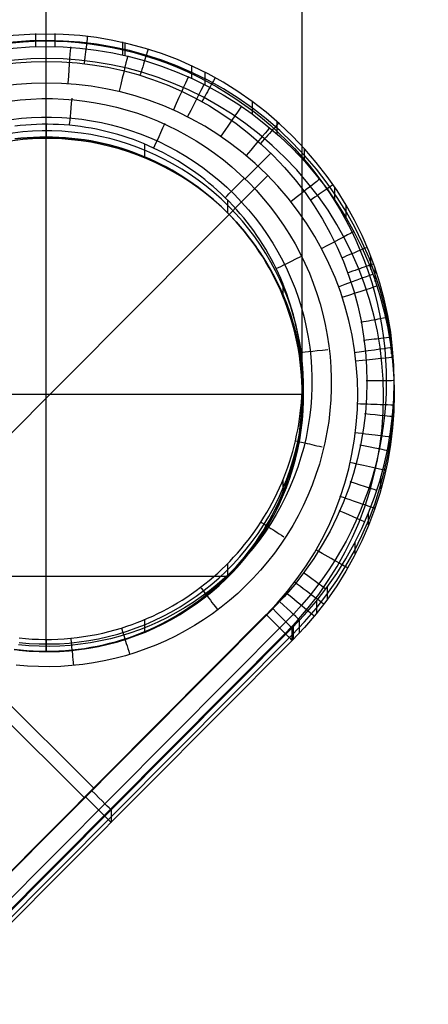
# Model space of a CAD drawing. Extents: x -274 to 274, y -220 to 276.
# Tile 94 of 164: x 230 to 241, y -216 to -189. Entities that reach past the tile are written whole.
import ezdxf

# ---------------------------------------------------------------- set-up
doc = ezdxf.new("R2010")
doc.units = 0
doc.layers.add('PREDEFINITO', color=7, linetype='CONTINUOUS')

msp = doc.modelspace()

# ---------------------------------------------------------------- linework, layer by layer
at = {"layer": 'PREDEFINITO'}
for p, q in [((231, -192.161, 1), (231, -165.403, 255.36)), ((238, -199.2, 1), (238, -172.358, 256.145)), ((231, -206.238, 1), (231, -179.314, 256.93)), ((230.706, -189.332, 4.172), (230.706, -189.677, 0.895)), ((231.235, -189.331, 4.172), (231.235, -189.675, 0.895)), ((233.09, -189.561, 4.173), (233.09, -189.905, 0.898)), ((233.147, -189.574, 4.174), (233.147, -189.919, 0.898)), ((234.972, -190.201, 4.179), (234.972, -190.545, 0.905)), ((235.34, -190.38, 4.18), (235.34, -190.724, 0.907)), ((236.629, -191.18, 4.187), (236.629, -191.524, 0.916)), ((237.308, -191.732, 4.191), (237.309, -192.076, 0.922)), ((230.291, -191.848, 4.328), (230.142, -191.864, 4.328)), ((230.441, -191.834, 4.328), (230.291, -191.848, 4.328)), ((230.59, -191.823, 4.328), (230.441, -191.834, 4.328)), ((230.74, -191.816, 4.328), (230.59, -191.823, 4.328)), ((230.89, -191.812, 4.328), (230.74, -191.816, 4.328)), ((231.041, -191.811, 4.328), (230.89, -191.812, 4.328)), ((231, -191.811, 4.328), (231, -192.161, 1)), ((231.191, -191.814, 4.328), (231.041, -191.811, 4.328)), ((231.341, -191.82, 4.328), (231.191, -191.814, 4.328)), ((231.491, -191.828, 4.328), (231.341, -191.82, 4.328)), ((231.64, -191.841, 4.328), (231.491, -191.828, 4.328)), ((231.789, -191.856, 4.328), (231.64, -191.841, 4.328)), ((231.937, -191.875, 4.328), (231.789, -191.856, 4.328)), ((232.085, -191.896, 4.327), (231.937, -191.875, 4.328)), ((232.233, -191.921, 4.327), (232.085, -191.896, 4.327)), ((232.379, -191.949, 4.327), (232.233, -191.921, 4.327)), ((232.526, -191.981, 4.327), (232.379, -191.949, 4.327)), ((232.671, -192.015, 4.326), (232.526, -191.981, 4.327)), ((232.816, -192.053, 4.326), (232.671, -192.015, 4.326)), ((232.96, -192.093, 4.325), (232.816, -192.053, 4.326)), ((230.141, -192.214, 1), (230.312, -192.195, 1)), ((230.312, -192.195, 1), (230.141, -192.214, 1)), ((230.312, -192.195, 1), (230.483, -192.18, 1)), ((230.483, -192.18, 1), (230.312, -192.195, 1)), ((230.483, -192.18, 1), (230.655, -192.17, 1)), ((230.655, -192.17, 1), (230.483, -192.18, 1)), ((230.655, -192.17, 1), (230.828, -192.163, 1)), ((230.828, -192.163, 1), (230.655, -192.17, 1)), ((230.828, -192.163, 1), (231, -192.161, 1)), ((231, -192.161, 1), (230.828, -192.163, 1)), ((231, -192.161, 1), (231.176, -192.163, 1)), ((231, -206.238, 1), (231, -192.161, 1)), ((231.176, -192.163, 1), (231, -192.161, 1)), ((231.176, -192.163, 1), (231.351, -192.17, 1)), ((231.351, -192.17, 1), (231.176, -192.163, 1)), ((231.351, -192.17, 1), (231.527, -192.181, 1)), ((231.527, -192.181, 1), (231.351, -192.17, 1)), ((231.527, -192.181, 1), (231.702, -192.197, 1)), ((231.702, -192.197, 1), (231.527, -192.181, 1)), ((231.702, -192.197, 1), (231.876, -192.216, 1)), ((231.876, -192.216, 1), (231.702, -192.197, 1)), ((231.876, -192.216, 1), (232.05, -192.241, 1)), ((232.05, -192.241, 1), (231.876, -192.216, 1)), ((232.05, -192.241, 1), (232.224, -192.269, 1)), ((232.224, -192.269, 1), (232.05, -192.241, 1)), ((232.224, -192.269, 1), (232.396, -192.303, 1)), ((232.396, -192.303, 1), (232.224, -192.269, 1)), ((232.396, -192.303, 1), (232.562, -192.338, 1)), ((232.562, -192.338, 1), (232.396, -192.303, 1)), ((233.103, -192.137, 4.325), (232.96, -192.093, 4.325)), ((233.245, -192.183, 4.324), (233.103, -192.137, 4.325)), ((233.386, -192.233, 4.324), (233.245, -192.183, 4.324)), ((233.526, -192.286, 4.323), (233.386, -192.233, 4.324)), ((233.664, -192.342, 4.322), (233.526, -192.286, 4.323)), ((232.562, -192.338, 1), (232.726, -192.378, 1)), ((232.726, -192.378, 1), (232.562, -192.338, 1)), ((232.726, -192.378, 1), (232.889, -192.422, 1)), ((232.889, -192.422, 1), (232.726, -192.378, 1)), ((232.889, -192.422, 1), (233.051, -192.47, 1)), ((233.051, -192.47, 1), (232.889, -192.422, 1)), ((233.051, -192.47, 1), (233.212, -192.522, 1)), ((233.212, -192.522, 1), (233.051, -192.47, 1)), ((233.212, -192.522, 1), (233.371, -192.577, 1)), ((233.371, -192.577, 1), (233.212, -192.522, 1)), ((233.371, -192.577, 1), (233.529, -192.637, 1)), ((233.529, -192.637, 1), (233.371, -192.577, 1)), ((233.802, -192.4, 4.322), (233.664, -192.342, 4.322)), ((233.686, -192.351, 4.322), (233.686, -192.7, 1)), ((233.938, -192.462, 4.321), (233.802, -192.4, 4.322)), ((234.073, -192.526, 4.32), (233.938, -192.462, 4.321)), ((234.206, -192.594, 4.32), (234.073, -192.526, 4.32)), ((234.338, -192.664, 4.319), (234.206, -192.594, 4.32)), ((238.054, -192.475, 4.197), (238.054, -192.818, 0.93)), ((233.529, -192.637, 1), (233.686, -192.7, 1)), ((233.686, -192.7, 1), (233.529, -192.637, 1)), ((233.686, -192.7, 1), (233.841, -192.767, 1)), ((233.841, -192.767, 1), (233.686, -192.7, 1)), ((233.841, -192.767, 1), (233.995, -192.838, 1)), ((233.995, -192.838, 1), (233.841, -192.767, 1)), ((233.995, -192.838, 1), (234.146, -192.912, 1)), ((234.146, -192.912, 1), (233.995, -192.838, 1)), ((234.469, -192.737, 4.318), (234.338, -192.664, 4.319)), ((234.598, -192.813, 4.317), (234.469, -192.737, 4.318)), ((234.725, -192.892, 4.316), (234.598, -192.813, 4.317)), ((237.142, -192.602, 5), (236.44, -193.308, 5)), ((234.146, -192.912, 1), (234.296, -192.99, 1)), ((234.296, -192.99, 1), (234.146, -192.912, 1)), ((234.296, -192.99, 1), (234.444, -193.072, 1)), ((234.444, -193.072, 1), (234.296, -192.99, 1)), ((234.444, -193.072, 1), (234.59, -193.157, 1)), ((234.59, -193.157, 1), (234.444, -193.072, 1)), ((234.85, -192.973, 4.315), (234.725, -192.892, 4.316)), ((234.974, -193.057, 4.315), (234.85, -192.973, 4.315)), ((235.096, -193.144, 4.314), (234.974, -193.057, 4.315)), ((237.057, -193.213), (215.148, -215.249)), ((234.59, -193.157, 1), (234.733, -193.246, 1)), ((234.733, -193.246, 1), (234.59, -193.157, 1)), ((234.733, -193.246, 1), (234.875, -193.338, 1)), ((234.875, -193.338, 1), (234.733, -193.246, 1)), ((234.875, -193.338, 1), (235.02, -193.437, 1)), ((235.02, -193.437, 1), (234.875, -193.338, 1)), ((235.216, -193.233, 4.313), (235.096, -193.144, 4.314)), ((235.334, -193.325, 4.312), (235.216, -193.233, 4.313)), ((235.45, -193.419, 4.311), (235.334, -193.325, 4.312)), ((235.02, -193.437, 1), (235.162, -193.54, 1)), ((235.162, -193.54, 1), (235.02, -193.437, 1)), ((235.162, -193.54, 1), (235.302, -193.647, 1)), ((235.302, -193.647, 1), (235.162, -193.54, 1)), ((235.302, -193.647, 1), (235.439, -193.757, 1)), ((235.439, -193.757, 1), (235.302, -193.647, 1)), ((235.565, -193.515, 4.309), (235.45, -193.419, 4.311)), ((235.677, -193.615, 4.308), (235.565, -193.515, 4.309)), ((235.787, -193.716, 4.307), (235.677, -193.615, 4.308)), ((238.878, -193.532, 4.206), (238.878, -193.875, 0.941)), ((235.439, -193.757, 1), (235.573, -193.871, 1)), ((235.573, -193.871, 1), (235.439, -193.757, 1)), ((235.573, -193.871, 1), (235.704, -193.987, 1)), ((235.704, -193.987, 1), (235.573, -193.871, 1)), ((235.894, -193.82, 4.306), (235.787, -193.716, 4.307)), ((236, -193.926, 4.305), (235.894, -193.82, 4.306)), ((235.958, -193.883, 4.306), (235.958, -194.231, 1)), ((236.103, -194.035, 4.304), (236, -193.926, 4.305)), ((235.704, -193.987, 1), (235.832, -194.107, 1)), ((235.832, -194.107, 1), (235.704, -193.987, 1)), ((235.832, -194.107, 1), (235.958, -194.231, 1)), ((235.958, -194.231, 1), (235.832, -194.107, 1)), ((236.205, -194.146, 4.302), (236.103, -194.035, 4.304)), ((236.303, -194.259, 4.301), (236.205, -194.146, 4.302)), ((239.188, -194.024, 4.21), (239.188, -194.367, 0.947)), ((235.958, -194.231, 1), (236.078, -194.355, 1)), ((236.078, -194.355, 1), (235.958, -194.231, 1)), ((236.078, -194.355, 1), (236.195, -194.482, 1)), ((236.195, -194.482, 1), (236.078, -194.355, 1)), ((236.195, -194.482, 1), (236.308, -194.611, 1)), ((236.308, -194.611, 1), (236.195, -194.482, 1)), ((236.4, -194.374, 4.3), (236.303, -194.259, 4.301)), ((236.493, -194.491, 4.299), (236.4, -194.374, 4.3)), ((236.308, -194.611, 1), (236.419, -194.744, 1)), ((236.419, -194.744, 1), (236.308, -194.611, 1)), ((236.419, -194.744, 1), (236.526, -194.878, 1)), ((236.526, -194.878, 1), (236.419, -194.744, 1)), ((236.585, -194.61, 4.297), (236.493, -194.491, 4.299)), ((236.674, -194.731, 4.296), (236.585, -194.61, 4.297)), ((236.76, -194.854, 4.295), (236.674, -194.731, 4.296)), ((236.526, -194.878, 1), (236.629, -195.016, 1)), ((236.629, -195.016, 1), (236.526, -194.878, 1)), ((236.629, -195.016, 1), (236.729, -195.156, 1)), ((236.729, -195.156, 1), (236.629, -195.016, 1)), ((236.843, -194.978, 4.293), (236.76, -194.854, 4.295)), ((236.924, -195.105, 4.292), (236.843, -194.978, 4.293)), ((236.729, -195.156, 1), (236.826, -195.298, 1)), ((236.826, -195.298, 1), (236.729, -195.156, 1)), ((237.003, -195.233, 4.29), (236.924, -195.105, 4.292)), ((237.078, -195.362, 4.289), (237.003, -195.233, 4.29)), ((236.826, -195.298, 1), (236.919, -195.442, 1)), ((236.919, -195.442, 1), (236.826, -195.298, 1)), ((236.919, -195.442, 1), (237.009, -195.589, 1)), ((237.009, -195.589, 1), (236.919, -195.442, 1)), ((237.151, -195.494, 4.287), (237.078, -195.362, 4.289)), ((237.221, -195.626, 4.286), (237.151, -195.494, 4.287)), ((239.869, -195.442, 4.222), (239.869, -195.784, 0.962)), ((237.009, -195.589, 1), (237.095, -195.738, 1)), ((237.095, -195.738, 1), (237.009, -195.589, 1)), ((237.095, -195.738, 1), (237.177, -195.889, 1)), ((237.177, -195.889, 1), (237.095, -195.738, 1)), ((237.288, -195.761, 4.284), (237.221, -195.626, 4.286)), ((237.352, -195.896, 4.283), (237.288, -195.761, 4.284)), ((239.988, -195.771, 4.225), (239.988, -196.114, 0.966)), ((237.177, -195.889, 1), (237.256, -196.042, 1)), ((237.256, -196.042, 1), (237.177, -195.889, 1)), ((237.256, -196.042, 1), (237.331, -196.197, 1)), ((237.331, -196.197, 1), (237.256, -196.042, 1)), ((237.413, -196.033, 4.281), (237.352, -195.896, 4.283)), ((237.471, -196.172, 4.28), (237.413, -196.033, 4.281)), ((237.331, -196.197, 1), (237.403, -196.354, 1)), ((237.403, -196.354, 1), (237.331, -196.197, 1)), ((237.403, -196.354, 1), (237.47, -196.513, 1)), ((237.47, -196.513, 1), (237.403, -196.354, 1)), ((237.47, -196.168, 4.28), (237.47, -196.513, 1)), ((237.527, -196.311, 4.278), (237.471, -196.172, 4.28)), ((237.579, -196.452, 4.277), (237.527, -196.311, 4.278)), ((237.47, -196.513, 1), (237.532, -196.67, 1)), ((237.532, -196.67, 1), (237.47, -196.513, 1)), ((237.629, -196.594, 4.275), (237.579, -196.452, 4.277)), ((237.675, -196.736, 4.274), (237.629, -196.594, 4.275)), ((237.532, -196.67, 1), (237.591, -196.829, 1)), ((237.591, -196.829, 1), (237.532, -196.67, 1)), ((237.591, -196.829, 1), (237.646, -196.989, 1)), ((237.646, -196.989, 1), (237.591, -196.829, 1)), ((237.718, -196.88, 4.272), (237.675, -196.736, 4.274)), ((237.759, -197.025, 4.27), (237.718, -196.88, 4.272)), ((237.646, -196.989, 1), (237.697, -197.15, 1)), ((237.697, -197.15, 1), (237.646, -196.989, 1)), ((237.697, -197.15, 1), (237.744, -197.312, 1)), ((237.744, -197.312, 1), (237.697, -197.15, 1)), ((237.796, -197.17, 4.269), (237.759, -197.025, 4.27)), ((237.83, -197.316, 4.267), (237.796, -197.17, 4.269)), ((237.744, -197.312, 1), (237.787, -197.475, 1)), ((237.787, -197.475, 1), (237.744, -197.312, 1)), ((237.861, -197.463, 4.266), (237.83, -197.316, 4.267)), ((237.787, -197.475, 1), (237.826, -197.639, 1)), ((237.826, -197.639, 1), (237.787, -197.475, 1)), ((237.826, -197.639, 1), (237.861, -197.805, 1)), ((237.861, -197.805, 1), (237.826, -197.639, 1)), ((237.889, -197.611, 4.264), (237.861, -197.463, 4.266)), ((237.914, -197.759, 4.262), (237.889, -197.611, 4.264)), ((240.422, -197.638, 4.24), (240.422, -197.98, 0.987)), ((237.861, -197.805, 1), (237.894, -197.977, 1)), ((237.894, -197.977, 1), (237.861, -197.805, 1)), ((237.894, -197.977, 1), (237.922, -198.15, 1)), ((237.922, -198.15, 1), (237.894, -197.977, 1)), ((237.936, -197.907, 4.261), (237.914, -197.759, 4.262)), ((237.955, -198.056, 4.259), (237.936, -197.907, 4.261)), ((240.436, -197.754, 4.241), (240.436, -198.096, 0.988)), ((219.961, -198.224), (232.04, -210.233)), ((237.922, -198.15, 1), (237.946, -198.324, 1)), ((237.946, -198.324, 1), (237.922, -198.15, 1)), ((237.97, -198.207, 4.257), (237.955, -198.056, 4.259)), ((237.982, -198.358, 4.256), (237.97, -198.207, 4.257)), ((237.946, -198.324, 1), (237.965, -198.499, 1)), ((237.965, -198.499, 1), (237.946, -198.324, 1)), ((237.965, -198.499, 1), (237.98, -198.674, 1)), ((237.98, -198.674, 1), (237.965, -198.499, 1)), ((237.991, -198.51, 4.254), (237.982, -198.358, 4.256)), ((237.997, -198.662, 4.252), (237.991, -198.51, 4.254)), ((237.98, -198.674, 1), (237.991, -198.849, 1)), ((237.991, -198.849, 1), (237.98, -198.674, 1)), ((238, -198.813, 4.25), (237.997, -198.662, 4.252)), ((237.991, -198.849, 1), (237.998, -199.024, 1)), ((237.998, -199.024, 1), (237.991, -198.849, 1)), ((237.995, -199.117, 4.247), (237.999, -198.965, 4.249)), ((237.998, -199.024, 1), (238, -199.2, 1)), ((238, -199.2, 1), (237.998, -199.024, 1)), ((237.999, -198.965, 4.249), (238, -198.813, 4.25)), ((238, -198.858, 4.25), (238, -199.2, 1)), ((224, -199.2, 1), (238, -199.2, 1)), ((237.978, -199.42, 4.244), (237.988, -199.268, 4.245)), ((237.988, -199.268, 4.245), (237.995, -199.117, 4.247)), ((238, -199.2, 1), (237.998, -199.375, 1)), ((237.998, -199.375, 1), (238, -199.2, 1)), ((237.947, -199.722, 4.24), (237.964, -199.571, 4.242)), ((237.964, -199.571, 4.242), (237.978, -199.42, 4.244)), ((237.991, -199.551, 1), (237.98, -199.726, 1)), ((237.98, -199.726, 1), (237.991, -199.551, 1)), ((237.998, -199.375, 1), (237.991, -199.551, 1)), ((237.991, -199.551, 1), (237.998, -199.375, 1)), ((240.474, -199.557, 4.256), (240.474, -199.898, 1.008)), ((237.927, -199.872, 4.239), (237.947, -199.722, 4.24)), ((237.98, -199.726, 1), (237.965, -199.901, 1)), ((237.965, -199.901, 1), (237.98, -199.726, 1)), ((237.877, -200.172, 4.235), (237.904, -200.022, 4.237)), ((237.904, -200.022, 4.237), (237.927, -199.872, 4.239)), ((237.946, -200.075, 1), (237.922, -200.249, 1)), ((237.922, -200.249, 1), (237.946, -200.075, 1)), ((237.965, -199.901, 1), (237.946, -200.075, 1)), ((237.946, -200.075, 1), (237.965, -199.901, 1)), ((240.414, -200.135, 4.261), (240.414, -200.476, 1.014)), ((237.815, -200.469, 4.232), (237.848, -200.321, 4.234)), ((237.848, -200.321, 4.234), (237.877, -200.172, 4.235)), ((237.922, -200.249, 1), (237.894, -200.422, 1)), ((237.894, -200.422, 1), (237.922, -200.249, 1)), ((237.739, -200.763, 4.229), (237.779, -200.616, 4.23)), ((237.779, -200.616, 4.23), (237.815, -200.469, 4.232)), ((237.861, -200.595, 1), (237.826, -200.76, 1)), ((237.826, -200.76, 1), (237.861, -200.595, 1)), ((237.894, -200.422, 1), (237.861, -200.595, 1)), ((237.861, -200.595, 1), (237.894, -200.422, 1)), ((237.652, -201.053, 4.226), (237.697, -200.909, 4.227)), ((237.697, -200.909, 4.227), (237.739, -200.763, 4.229)), ((237.787, -200.924, 1), (237.744, -201.088, 1)), ((237.744, -201.088, 1), (237.787, -200.924, 1)), ((237.826, -200.76, 1), (237.787, -200.924, 1)), ((237.787, -200.924, 1), (237.826, -200.76, 1)), ((237.551, -201.34, 4.222), (237.603, -201.197, 4.224)), ((237.603, -201.197, 4.224), (237.652, -201.053, 4.226)), ((237.744, -201.088, 1), (237.697, -201.25, 1)), ((237.697, -201.25, 1), (237.744, -201.088, 1)), ((237.439, -201.622, 4.219), (237.497, -201.482, 4.221)), ((237.497, -201.482, 4.221), (237.551, -201.34, 4.222)), ((237.646, -201.411, 1), (237.591, -201.57, 1)), ((237.591, -201.57, 1), (237.646, -201.411, 1)), ((237.697, -201.25, 1), (237.646, -201.411, 1)), ((237.646, -201.411, 1), (237.697, -201.25, 1)), ((240.143, -201.444, 4.271), (240.143, -201.785, 1.028)), ((237.378, -201.761, 4.218), (237.439, -201.622, 4.219)), ((237.47, -201.548, 4.22), (237.47, -201.886, 1)), ((237.532, -201.729, 1), (237.47, -201.886, 1)), ((237.47, -201.886, 1), (237.532, -201.729, 1)), ((237.591, -201.57, 1), (237.532, -201.729, 1)), ((237.532, -201.729, 1), (237.591, -201.57, 1)), ((237.248, -202.035, 4.215), (237.315, -201.899, 4.216)), ((237.315, -201.899, 4.216), (237.378, -201.761, 4.218)), ((237.47, -201.886, 1), (237.403, -202.045, 1)), ((237.403, -202.045, 1), (237.47, -201.886, 1)), ((237.106, -202.304, 4.212), (237.179, -202.17, 4.213)), ((237.179, -202.17, 4.213), (237.248, -202.035, 4.215)), ((237.331, -202.202, 1), (237.256, -202.357, 1)), ((237.256, -202.357, 1), (237.331, -202.202, 1)), ((237.403, -202.045, 1), (237.331, -202.202, 1)), ((237.331, -202.202, 1), (237.403, -202.045, 1)), ((236.953, -202.565, 4.209), (237.031, -202.435, 4.21)), ((237.031, -202.435, 4.21), (237.106, -202.304, 4.212)), ((237.177, -202.51, 1), (237.095, -202.661, 1)), ((237.095, -202.661, 1), (237.177, -202.51, 1)), ((237.256, -202.357, 1), (237.177, -202.51, 1)), ((237.177, -202.51, 1), (237.256, -202.357, 1)), ((239.805, -202.437, 4.28), (239.805, -202.778, 1.039)), ((236.701, -202.947, 4.205), (236.788, -202.821, 4.206)), ((236.788, -202.821, 4.206), (236.872, -202.694, 4.207)), ((236.872, -202.694, 4.207), (236.953, -202.565, 4.209)), ((237.009, -202.81, 1), (236.919, -202.957, 1)), ((236.919, -202.957, 1), (237.009, -202.81, 1)), ((237.095, -202.661, 1), (237.009, -202.81, 1)), ((237.009, -202.81, 1), (237.095, -202.661, 1)), ((236.519, -203.193, 4.202), (236.611, -203.071, 4.203)), ((236.611, -203.071, 4.203), (236.701, -202.947, 4.205)), ((236.826, -203.101, 1), (236.729, -203.244, 1)), ((236.729, -203.244, 1), (236.826, -203.101, 1)), ((236.919, -202.957, 1), (236.826, -203.101, 1)), ((236.826, -203.101, 1), (236.919, -202.957, 1)), ((236.327, -203.43, 4.199), (236.424, -203.312, 4.2)), ((236.424, -203.312, 4.2), (236.519, -203.193, 4.202)), ((236.729, -203.244, 1), (236.629, -203.383, 1)), ((236.629, -203.383, 1), (236.729, -203.244, 1)), ((239.44, -203.232, 4.286), (239.44, -203.573, 1.048)), ((236.124, -203.659, 4.197), (236.227, -203.546, 4.198)), ((236.227, -203.546, 4.198), (236.327, -203.43, 4.199)), ((236.526, -203.521, 1), (236.419, -203.656, 1)), ((236.419, -203.656, 1), (236.526, -203.521, 1)), ((236.629, -203.383, 1), (236.526, -203.521, 1)), ((236.526, -203.521, 1), (236.629, -203.383, 1)), ((235.802, -203.985, 4.193), (235.912, -203.879, 4.194)), ((235.912, -203.879, 4.194), (236.019, -203.77, 4.195)), ((235.958, -203.833, 4.195), (235.958, -204.169, 1)), ((236.019, -203.77, 4.195), (236.124, -203.659, 4.197)), ((236.308, -203.788, 1), (236.195, -203.918, 1)), ((236.195, -203.918, 1), (236.308, -203.788, 1)), ((236.419, -203.656, 1), (236.308, -203.788, 1)), ((236.308, -203.788, 1), (236.419, -203.656, 1)), ((216.152, -204.178, 1), (235.948, -204.178, 1)), ((235.576, -204.191, 4.191), (235.69, -204.089, 4.192)), ((235.69, -204.089, 4.192), (235.802, -203.985, 4.193)), ((235.958, -204.169, 1), (235.832, -204.292, 1)), ((235.832, -204.292, 1), (235.958, -204.169, 1)), ((236.078, -204.044, 1), (235.958, -204.169, 1)), ((235.958, -204.169, 1), (236.078, -204.044, 1)), ((236.195, -203.918, 1), (236.078, -204.044, 1)), ((236.078, -204.044, 1), (236.195, -203.918, 1)), ((235.221, -204.48, 4.187), (235.341, -204.386, 4.188)), ((235.341, -204.386, 4.188), (235.46, -204.29, 4.19)), ((235.46, -204.29, 4.19), (235.576, -204.191, 4.191)), ((235.704, -204.412, 1), (235.573, -204.529, 1)), ((235.573, -204.529, 1), (235.704, -204.412, 1)), ((235.832, -204.292, 1), (235.704, -204.412, 1)), ((235.704, -204.412, 1), (235.832, -204.292, 1)), ((234.847, -204.745, 4.185), (234.974, -204.66, 4.185)), ((234.974, -204.66, 4.185), (235.098, -204.571, 4.186)), ((235.098, -204.571, 4.186), (235.221, -204.48, 4.187)), ((235.439, -204.642, 1), (235.302, -204.752, 1)), ((235.302, -204.752, 1), (235.439, -204.642, 1)), ((235.573, -204.529, 1), (235.439, -204.642, 1)), ((235.439, -204.642, 1), (235.573, -204.529, 1)), ((238.678, -204.471, 4.296), (238.678, -204.811, 1.062)), ((234.323, -205.06, 4.181), (234.457, -204.985, 4.182)), ((234.457, -204.985, 4.182), (234.589, -204.908, 4.183)), ((234.589, -204.908, 4.183), (234.719, -204.828, 4.184)), ((234.719, -204.828, 4.184), (234.847, -204.745, 4.185)), ((235.02, -204.962, 1), (234.875, -205.061, 1)), ((234.875, -205.061, 1), (235.02, -204.962, 1)), ((235.162, -204.859, 1), (235.02, -204.962, 1)), ((235.02, -204.962, 1), (235.162, -204.859, 1)), ((235.302, -204.752, 1), (235.162, -204.859, 1)), ((235.162, -204.859, 1), (235.302, -204.752, 1)), ((238.395, -204.841, 4.299), (238.395, -205.181, 1.066)), ((227.117, -215.185), (237.016, -205.228)), ((237.193, -205.064, 5), (227.293, -215.021, 5)), ((233.914, -205.265, 4.179), (234.052, -205.2, 4.179)), ((234.052, -205.2, 4.179), (234.188, -205.131, 4.18)), ((234.188, -205.131, 4.18), (234.323, -205.06, 4.181)), ((234.59, -205.242, 1), (234.444, -205.328, 1)), ((234.444, -205.328, 1), (234.59, -205.242, 1)), ((234.733, -205.154, 1), (234.59, -205.242, 1)), ((234.59, -205.242, 1), (234.733, -205.154, 1)), ((234.875, -205.061, 1), (234.733, -205.154, 1)), ((234.733, -205.154, 1), (234.875, -205.061, 1)), ((237.555, -205.424, 4.8), (227.655, -215.381, 4.8)), ((233.204, -205.546, 4.176), (233.349, -205.496, 4.176)), ((233.349, -205.496, 4.176), (233.492, -205.443, 4.177)), ((233.492, -205.443, 4.177), (233.634, -205.387, 4.177)), ((233.634, -205.387, 4.177), (233.774, -205.328, 4.178)), ((233.686, -205.365, 4.178), (233.686, -205.699, 1)), ((233.774, -205.328, 4.178), (233.914, -205.265, 4.179)), ((234.146, -205.487, 1), (233.995, -205.562, 1)), ((233.995, -205.562, 1), (234.146, -205.487, 1)), ((234.296, -205.409, 1), (234.146, -205.487, 1)), ((234.146, -205.487, 1), (234.296, -205.409, 1)), ((234.444, -205.328, 1), (234.296, -205.409, 1)), ((234.296, -205.409, 1), (234.444, -205.328, 1)), ((237.916, -205.392, 4.304), (237.916, -205.732, 1.072)), ((227.636, -215.701, 0.32), (237.536, -205.744, 0.32)), ((227.824, -215.548, 4.305), (237.723, -205.591, 4.305)), ((227.824, -215.738, 2.5), (237.723, -205.781, 2.5)), ((232.2, -205.801, 4.173), (232.373, -205.768, 4.173)), ((232.373, -205.768, 4.173), (232.546, -205.731, 4.174)), ((232.546, -205.731, 4.174), (232.718, -205.689, 4.174)), ((232.718, -205.689, 4.174), (232.889, -205.643, 4.175)), ((232.889, -205.643, 4.175), (233.059, -205.593, 4.175)), ((233.059, -205.593, 4.175), (233.204, -205.546, 4.176)), ((233.529, -205.763, 1), (233.371, -205.822, 1)), ((233.371, -205.822, 1), (233.529, -205.763, 1)), ((233.686, -205.699, 1), (233.529, -205.763, 1)), ((233.529, -205.763, 1), (233.686, -205.699, 1)), ((233.841, -205.632, 1), (233.686, -205.699, 1)), ((233.686, -205.699, 1), (233.841, -205.632, 1)), ((233.995, -205.562, 1), (233.841, -205.632, 1)), ((233.841, -205.632, 1), (233.995, -205.562, 1)), ((237.723, -205.931, 1.074), (237.723, -205.591, 4.305)), ((237.754, -205.56, 4.305), (237.754, -205.9, 1.074)), ((237.723, -205.931, 1.074), (227.824, -215.888, 1.074)), ((230.261, -205.865, 4.172), (230.437, -205.882, 4.172)), ((230.437, -205.882, 4.172), (230.614, -205.894, 4.172)), ((230.614, -205.894, 4.172), (230.79, -205.902, 4.172)), ((230.79, -205.902, 4.172), (230.967, -205.905, 4.172)), ((230.967, -205.905, 4.172), (231.144, -205.903, 4.172)), ((231, -205.905, 4.172), (231, -206.238, 1)), ((231.144, -205.903, 4.172), (231.321, -205.897, 4.172)), ((231.321, -205.897, 4.172), (231.497, -205.887, 4.172)), ((231.497, -205.887, 4.172), (231.674, -205.872, 4.172)), ((231.674, -205.872, 4.172), (231.85, -205.853, 4.172)), ((231.85, -205.853, 4.172), (232.025, -205.829, 4.172)), ((232.025, -205.829, 4.172), (232.2, -205.801, 4.173)), ((232.562, -206.061, 1), (232.396, -206.097, 1)), ((232.396, -206.097, 1), (232.562, -206.061, 1)), ((232.726, -206.021, 1), (232.562, -206.061, 1)), ((232.562, -206.061, 1), (232.726, -206.021, 1)), ((232.889, -205.977, 1), (232.726, -206.021, 1)), ((232.726, -206.021, 1), (232.889, -205.977, 1)), ((233.051, -205.929, 1), (232.889, -205.977, 1)), ((232.889, -205.977, 1), (233.051, -205.929, 1)), ((233.212, -205.878, 1), (233.051, -205.929, 1)), ((233.051, -205.929, 1), (233.212, -205.878, 1)), ((233.371, -205.822, 1), (233.212, -205.878, 1)), ((233.212, -205.878, 1), (233.371, -205.822, 1)), ((230.298, -206.203, 1), (230.124, -206.183, 1)), ((230.124, -206.183, 1), (230.298, -206.203, 1)), ((230.473, -206.218, 1), (230.298, -206.203, 1)), ((230.298, -206.203, 1), (230.473, -206.218, 1)), ((230.649, -206.229, 1), (230.473, -206.218, 1)), ((230.473, -206.218, 1), (230.649, -206.229, 1)), ((230.824, -206.236, 1), (230.649, -206.229, 1)), ((230.649, -206.229, 1), (230.824, -206.236, 1)), ((231, -206.238, 1), (230.824, -206.236, 1)), ((230.824, -206.236, 1), (231, -206.238, 1)), ((231.176, -206.236, 1), (231, -206.238, 1)), ((231, -206.238, 1), (231.176, -206.236, 1)), ((231.351, -206.229, 1), (231.176, -206.236, 1)), ((231.176, -206.236, 1), (231.351, -206.229, 1)), ((231.527, -206.218, 1), (231.351, -206.229, 1)), ((231.351, -206.229, 1), (231.527, -206.218, 1)), ((231.702, -206.203, 1), (231.527, -206.218, 1)), ((231.527, -206.218, 1), (231.702, -206.203, 1)), ((231.876, -206.183, 1), (231.702, -206.203, 1)), ((231.702, -206.203, 1), (231.876, -206.183, 1)), ((232.05, -206.159, 1), (231.876, -206.183, 1)), ((231.876, -206.183, 1), (232.05, -206.159, 1)), ((232.224, -206.13, 1), (232.05, -206.159, 1)), ((232.05, -206.159, 1), (232.224, -206.13, 1)), ((232.396, -206.097, 1), (232.224, -206.13, 1)), ((232.224, -206.13, 1), (232.396, -206.097, 1)), ((232.307, -209.978, 5), (229.222, -206.911, 5)), ((232.774, -210.57, 4.305), (232.774, -210.909, 1.074))]:
    msp.add_line(p, q, dxfattribs=at)
at = {"layer": 'PREDEFINITO', "extrusion": (-1.17688e-07, 0.008232, 0.999966)}
msp.add_arc((231, -198.886, 2.613), 9.515, 314.9578, 134.9576, dxfattribs=at)
at = {"layer": 'PREDEFINITO', "extrusion": (4.25961e-07, -0.010978, -0.99994)}
msp.add_arc((-231, -199.199, 1.187), 9.514, 45.0349, 225.0347, dxfattribs=at)
at = {"layer": 'PREDEFINITO', "extrusion": (4.92174e-08, -0.00298, -0.999996)}
msp.add_arc((-231, -198.844, -4.187), 9.297, 44.9253, 225.1673, dxfattribs=at)
at = {"layer": 'PREDEFINITO', "extrusion": (-1.5014e-07, 0.004006, 0.999992)}
msp.add_arc((231, -199.236, -0.505), 9.223, 315.1233, 134.7976, dxfattribs=at)
at = {"layer": 'PREDEFINITO', "extrusion": (-7.17084e-16, -6.44048e-16, -1)}
msp.add_arc((-231, -198.858, -5), 8.767, 45.0591, 225.0589, dxfattribs=at)
at = {"layer": 'PREDEFINITO'}
for centre, radius, start, end in [((231, -199.042, 2.5), 9.519, 314.934, 134.9338), ((231, -199.2), 8.517, 314.9437, 134.9435), ((231.021, -199.011, 3), 7.019, 263.7815, 186.0056), ((231.021, -199.221, 1), 7.019, 263.7815, 186.0056)]:
    msp.add_arc(centre, radius, start, end, dxfattribs=at)
at = {"layer": 'PREDEFINITO', "extrusion": (0.992867, -0.119224, -2.02125e-06)}
msp.add_arc((-161.115, 4.251, 253.053), 0.75, 354.0429, 89.9996, dxfattribs=at)
at = {"layer": 'PREDEFINITO', "extrusion": (-0.997516, 0.070433, -1.42785e-06)}
msp.add_arc((173.902, 1, -244.451), 1, 185.9863, 270.0009, dxfattribs=at)
at = {"layer": 'PREDEFINITO', "extrusion": (0.95553, -0.294893, 8.39759e-06)}
msp.add_arc((-113.113, 4.248, 279.35), 0.75, 354.2656, 89.9999, dxfattribs=at)
at = {"layer": 'PREDEFINITO', "extrusion": (-0.971845, 0.235621, 5.13862e-07)}
msp.add_arc((130.632, 1, -271.417), 1, 185.8314, 269.9998, dxfattribs=at)
at = {"layer": 'PREDEFINITO', "extrusion": (-4.55272e-17, -4.53583e-17, -1)}
msp.add_arc((-231.024, -198.881, -5), 7.771, 353.994, 276.2189, dxfattribs=at)
at = {"layer": 'PREDEFINITO', "extrusion": (-0.911843, 0.41054, -3.54183e-07)}
msp.add_arc((78.277, 1, -292.391), 1, 185.475, 270.0005, dxfattribs=at)
at = {"layer": 'PREDEFINITO', "extrusion": (0.872658, -0.488331, -6.92993e-07)}
msp.add_arc((-51.954, 4.25, 298.663), 0.75, 354.76, 89.9996, dxfattribs=at)
at = {"layer": 'PREDEFINITO', "extrusion": (-0.889824, 0.456303, 7.63277e-07)}
msp.add_arc((63.32, 1, -296.417), 1, 185.3422, 270, dxfattribs=at)
at = {"layer": 'PREDEFINITO', "extrusion": (-6.49517e-05, 0.003884, -0.999992)}
msp.add_arc((-231.024, -198.834, -5.567), 7.242, 353.7887, 276.2083, dxfattribs=at)
at = {"layer": 'PREDEFINITO', "extrusion": (-0.995762, 0.09197, 2.89155e-06)}
msp.add_arc((168.978, 4.251, -248.302), 0.75, 5.9788, 89.9972, dxfattribs=at)
at = {"layer": 'PREDEFINITO', "extrusion": (-0.826146, 0.563457, 1.83626e-06)}
msp.add_arc((25.887, 1.001, -303.05), 1, 184.9636, 270.0002, dxfattribs=at)
at = {"layer": 'PREDEFINITO', "extrusion": (-0.906783, 0.421598, 3.99686e-05)}
msp.add_arc((75.147, 4.262, -293.272), 0.75, 5.4477, 89.9976, dxfattribs=at)
at = {"layer": 'PREDEFINITO', "extrusion": (0.74134, -0.67113, 1.85691e-05)}
msp.add_arc((16.378, 4.244, 304.675), 0.75, 355.5453, 89.9996, dxfattribs=at)
at = {"layer": 'PREDEFINITO', "extrusion": (-0.764207, 0.644972, -3.6805e-06)}
msp.add_arc((-5.278, 0.999, -304.977), 1, 184.5914, 270, dxfattribs=at)
at = {"layer": 'PREDEFINITO', "extrusion": (-0.713086, 0.701077, 6.64283e-05)}
msp.add_arc((-27.918, 4.27, -304.095), 0.75, 4.2892, 89.998, dxfattribs=at)
at = {"layer": 'PREDEFINITO', "extrusion": (-0.615906, 0.78782, -1.09292e-06)}
msp.add_arc((-67.811, 1, -299.176), 1, 183.7042, 270.0002, dxfattribs=at)
at = {"layer": 'PREDEFINITO', "extrusion": (0.563673, -0.825998, 6.49434e-06)}
msp.add_arc((87.476, 4.248, 294.433), 0.75, 356.6098, 89.9999, dxfattribs=at)
at = {"layer": 'PREDEFINITO', "extrusion": (-0.465074, 0.885272, -1.17015e-05)}
msp.add_arc((-120.362, 0.997, -283.75), 1, 182.7983, 270.0003, dxfattribs=at)
at = {"layer": 'PREDEFINITO', "extrusion": (0.384104, -0.92329, 1.29697e-05)}
msp.add_arc((145.653, 4.246, 272.308), 0.75, 357.6887, 90.0001, dxfattribs=at)
at = {"layer": 'PREDEFINITO', "extrusion": (-0.437659, 0.899141, 8.93017e-05)}
msp.add_arc((-128.428, 4.275, -279.867), 0.75, 2.6357, 89.9987, dxfattribs=at)
at = {"layer": 'PREDEFINITO', "extrusion": (0.337225, -0.941424, -4.08953e-06)}
msp.add_arc((159.163, 4.251, 265.087), 0.75, 357.9701, 90, dxfattribs=at)
at = {"layer": 'PREDEFINITO', "extrusion": (-0.342777, 0.939417, 3.38652e-06)}
msp.add_arc((-157.228, 1.001, -266.291), 1, 182.0632, 269.9999, dxfattribs=at)
at = {"layer": 'PREDEFINITO', "extrusion": (-0.30898, 0.951068, 5.04995e-06)}
msp.add_arc((-166.651, 1.001, -260.807), 1, 181.8598, 269.9996, dxfattribs=at)
at = {"layer": 'PREDEFINITO', "extrusion": (0.184104, -0.982907, 1.31071e-05)}
msp.add_arc((199.192, 4.247, 237.975), 0.75, 358.8915, 90.0001, dxfattribs=at)
at = {"layer": 'PREDEFINITO', "extrusion": (0.1276, -0.991826, -1.83989e-06)}
msp.add_arc((212.488, 4.25, 226.699), 0.75, 359.2319, 89.9999, dxfattribs=at)
at = {"layer": 'PREDEFINITO', "extrusion": (-0.113293, 0.993562, 0.000101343)}
msp.add_arc((-214.734, 4.273, -223.739), 0.75, 0.683, 89.9996, dxfattribs=at)
at = {"layer": 'PREDEFINITO', "extrusion": (-0.132816, 0.991141, -3.42686e-06)}
msp.add_arc((-210.997, 0.999, -228.107), 1, 180.7995, 270, dxfattribs=at)
at = {"layer": 'PREDEFINITO', "extrusion": (-0.105602, 0.994409, 3.05945e-06)}
msp.add_arc((-217.173, 1.001, -222.472), 1, 180.6352, 269.9999, dxfattribs=at)
at = {"layer": 'PREDEFINITO', "extrusion": (0.003338, -0.999994, 2.97574e-06)}
msp.add_arc((239.085, 4.249, 199.628), 0.75, 359.98, 90, dxfattribs=at)
at = {"layer": 'PREDEFINITO', "extrusion": (0.030771, 0.999526, -6.27636e-06)}
msp.add_arc((-245.52, 0.999, -192), 1, 179.8157, 270.0002, dxfattribs=at)
at = {"layer": 'PREDEFINITO', "extrusion": (-0.099541, -0.995033, -3.66555e-06)}
msp.add_arc((258.398, 4.251, 174.883), 0.75, 0.5994, 89.9999, dxfattribs=at)
at = {"layer": 'PREDEFINITO', "extrusion": (0.122626, 0.992453, 1.97009e-06)}
msp.add_arc((-262.184, 1, -169.378), 1, 179.261, 270, dxfattribs=at)
at = {"layer": 'PREDEFINITO', "extrusion": (0.227292, 0.973827, 0.000107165)}
msp.add_arc((-277.905, 4.265, -141.168), 0.75, 358.6311, 90.0008, dxfattribs=at)
at = {"layer": 'PREDEFINITO', "extrusion": (-0.196371, -0.98053, 8.97314e-06)}
msp.add_arc((274.304, 4.249, 149.638), 0.75, 1.1824, 90.0002, dxfattribs=at)
at = {"layer": 'PREDEFINITO', "extrusion": (0.217627, 0.976032, -3.41318e-06)}
msp.add_arc((-277.316, 1, -144.167), 1, 178.6904, 270.0001, dxfattribs=at)
at = {"layer": 'PREDEFINITO', "extrusion": (-0.310371, -0.950616, -3.25504e-06)}
msp.add_arc((290.065, 4.25, 117.362), 0.75, 1.8678, 89.9999, dxfattribs=at)
at = {"layer": 'PREDEFINITO', "extrusion": (0.326022, 0.945362, -8.68682e-07)}
msp.add_arc((-291.826, 1, -113.026), 1, 178.0373, 270, dxfattribs=at)
at = {"layer": 'PREDEFINITO', "extrusion": (-0.400222, -0.916418, 1.23862e-05)}
msp.add_arc((300.035, 4.249, 89.811), 0.75, 2.4086, 90.0002, dxfattribs=at)
at = {"layer": 'PREDEFINITO', "extrusion": (0.542144, 0.840286, 8.92883e-05)}
msp.add_arc((-309.678, 4.254, -41.901), 0.75, 356.7367, 90.0026, dxfattribs=at)
at = {"layer": 'PREDEFINITO', "extrusion": (0.496817, 0.867856, -8.10072e-06)}
msp.add_arc((-307.948, 1, -58.14), 1, 177.0117, 270.0004, dxfattribs=at)
at = {"layer": 'PREDEFINITO', "extrusion": (-0.592882, -0.80529, 7.95436e-06)}
msp.add_arc((312.683, 4.25, 23.216), 0.75, 3.5657, 90.0003, dxfattribs=at)
at = {"layer": 'PREDEFINITO', "extrusion": (0.600458, 0.799657, 3.57341e-06)}
msp.add_arc((-312.844, 1, -20.618), 1, 176.3883, 269.9996, dxfattribs=at)
at = {"layer": 'PREDEFINITO', "extrusion": (0.796148, 0.605102, 6.37643e-05)}
msp.add_arc((-305.876, 4.246, 63.539), 0.75, 355.2141, 90.0035, dxfattribs=at)
at = {"layer": 'PREDEFINITO', "extrusion": (0.635219, 0.772332, -2.22307e-06)}
msp.add_arc((-313.457, 1, -7.144), 1, 176.1808, 270.0002, dxfattribs=at)
at = {"layer": 'PREDEFINITO', "extrusion": (-0.682594, -0.730798, -2.11227e-06)}
msp.add_arc((313.32, 4.25, -12.319), 0.75, 4.1036, 90, dxfattribs=at)
at = {"layer": 'PREDEFINITO', "extrusion": (0.705055, 0.709153, 2.95137e-07)}
msp.add_arc((-312.777, 1, 21.572), 1, 175.7619, 270, dxfattribs=at)
at = {"layer": 'PREDEFINITO', "extrusion": (0.705056, 0.709152, 3.27459e-07)}
msp.add_arc((-312.787, 4.25, 21.813), 0.75, 90, 175.7619, dxfattribs=at)
at = {"layer": 'PREDEFINITO', "extrusion": (0.955301, 0.295634, 3.34786e-05)}
msp.add_arc((-266.05, 4.245, 161.861), 0.75, 354.2633, 90.0041, dxfattribs=at)
at = {"layer": 'PREDEFINITO', "extrusion": (0.99531, 0.09674, -2.9169e-05)}
msp.add_arc((-228.065, 4.256, 210.671), 0.75, 354.0291, 89.9983, dxfattribs=at)
at = {"layer": 'PREDEFINITO', "extrusion": (-0.705056, -0.709152, -5.59963e-07)}
msp.add_arc((312.787, 4.25, -14.793), 0.75, 4.2381, 90, dxfattribs=at)
at = {"layer": 'PREDEFINITO', "extrusion": (0.705055, 0.709153, 4.51716e-07)}
msp.add_arc((-312.777, 1, 14.551), 1, 175.7619, 270, dxfattribs=at)

doc.saveas('drawing.dxf')
